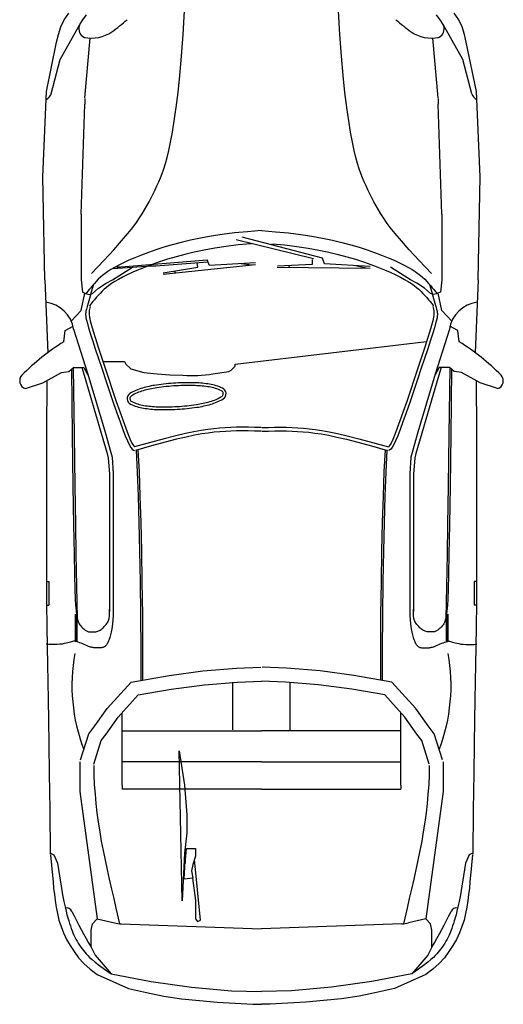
# Model space of a CAD drawing. Extents: x 149 to 250, y -977 to -912.
# Tile 82 of 156: x 216.24 to 218.24, y -961.26 to -957.17. Entities that reach past the tile are written whole.
import ezdxf

# ---------------------------------------------------------------- set-up
doc = ezdxf.new("R2010")
doc.units = 0
doc.header["$MEASUREMENT"] = 0
doc.layers.get('0').update_dxf_attribs({"linetype": 'CONTINUOUS'})

msp = doc.modelspace()

# ---------------------------------------------------------------- linework, layer by layer
for p, q in [((216.91622, -957.23418), (216.92137, -957.13506)), ((217.56646, -957.23418), (217.56132, -957.13506)), ((216.91001, -957.32345), (216.91622, -957.23418)), ((217.57267, -957.32345), (217.56646, -957.23418)), ((216.90298, -957.40335), (216.91001, -957.32345)), ((217.57971, -957.40335), (217.57267, -957.32345)), ((216.89536, -957.4744), (216.90298, -957.40335)), ((217.58732, -957.4744), (217.57971, -957.40335)), ((216.33389, -957.82404), (216.34868, -957.47034)), ((216.8874, -957.53709), (216.89536, -957.4744)), ((217.59528, -957.53709), (217.58732, -957.4744)), ((218.14879, -957.82404), (218.134, -957.47034)), ((216.49311, -957.97954), (216.5079, -957.52222)), ((216.87935, -957.59192), (216.8874, -957.53709)), ((217.60333, -957.59192), (217.59528, -957.53709)), ((217.98958, -957.97954), (217.97478, -957.52222)), ((216.87144, -957.6394), (216.87935, -957.59192)), ((217.61124, -957.6394), (217.60333, -957.59192)), ((216.86387, -957.68009), (216.87144, -957.6394)), ((217.61881, -957.68009), (217.61124, -957.6394)), ((216.8566, -957.71477), (216.86387, -957.68009)), ((217.62608, -957.71477), (217.61881, -957.68009)), ((216.84267, -957.76958), (216.84956, -957.74432)), ((216.84956, -957.74432), (216.8566, -957.71477)), ((217.63312, -957.74432), (217.62608, -957.71477)), ((217.64001, -957.76958), (217.63312, -957.74432)), ((216.82899, -957.81069), (216.83584, -957.79142)), ((216.83584, -957.79142), (216.84267, -957.76958)), ((217.64685, -957.79142), (217.64001, -957.76958)), ((217.65369, -957.81069), (217.64685, -957.79142)), ((216.81493, -957.84493), (216.82205, -957.82824)), ((216.82205, -957.82824), (216.82899, -957.81069)), ((217.66064, -957.82824), (217.65369, -957.81069)), ((217.66776, -957.84493), (217.66064, -957.82824)), ((216.79989, -957.87805), (216.80756, -957.86149)), ((216.80756, -957.86149), (216.81493, -957.84493)), ((217.67513, -957.86149), (217.66776, -957.84493)), ((217.68279, -957.87805), (217.67513, -957.86149)), ((216.77484, -957.92787), (216.78357, -957.91123)), ((216.78357, -957.91123), (216.79191, -957.89463)), ((216.79191, -957.89463), (216.79989, -957.87805)), ((217.69078, -957.89463), (217.68279, -957.87805)), ((217.69912, -957.91123), (217.69078, -957.89463)), ((217.70785, -957.92787), (217.69912, -957.91123)), ((216.75609, -957.96127), (216.76569, -957.94454)), ((216.76569, -957.94454), (216.77484, -957.92787)), ((217.71699, -957.94454), (217.70785, -957.92787)), ((217.72659, -957.96127), (217.71699, -957.94454)), ((216.72257, -958.01353), (216.73519, -957.99511)), ((216.73519, -957.99511), (216.746, -957.97805)), ((216.746, -957.97805), (216.75609, -957.96127)), ((217.73668, -957.97805), (217.72659, -957.96127)), ((217.74749, -957.99511), (217.73668, -957.97805)), ((217.76011, -958.01353), (217.74749, -957.99511)), ((216.68673, -958.05969), (216.70685, -958.03463)), ((216.70685, -958.03463), (216.72257, -958.01353)), ((217.77584, -958.03463), (217.76011, -958.01353)), ((217.79595, -958.05969), (217.77584, -958.03463)), ((216.66093, -958.09002), (216.68673, -958.05969)), ((216.98785, -958.07904), (216.94662, -958.08765)), ((217.0318, -958.07112), (216.98785, -958.07904)), ((217.0788, -958.06398), (217.0318, -958.07112)), ((217.12917, -958.05767), (217.0788, -958.06398)), ((217.18325, -958.05228), (217.12917, -958.05767)), ((217.49513, -958.16215), (217.16109, -958.07484)), ((217.24134, -958.04786), (217.18325, -958.05228)), ((217.24134, -958.04786), (217.29944, -958.05228)), ((217.29944, -958.05228), (217.35351, -958.05767)), ((217.35351, -958.05767), (217.40388, -958.06398)), ((217.40388, -958.06398), (217.45088, -958.07112)), ((217.45088, -958.07112), (217.49483, -958.07904)), ((217.49483, -958.07904), (217.53606, -958.08765)), ((217.82176, -958.09002), (217.79595, -958.05969)), ((216.62814, -958.12692), (216.66093, -958.09002)), ((216.83607, -958.11702), (216.80297, -958.12768)), ((216.87102, -958.10672), (216.83607, -958.11702)), ((216.90779, -958.09691), (216.87102, -958.10672)), ((216.94662, -958.08765), (216.90779, -958.09691)), ((217.09447, -958.11384), (217.04747, -958.12099)), ((217.14484, -958.10754), (217.09447, -958.11384)), ((217.4576, -958.16531), (217.13578, -958.0857)), ((217.19891, -958.10214), (217.14484, -958.10754)), ((217.28377, -958.10214), (217.33784, -958.10754)), ((217.33784, -958.10754), (217.38822, -958.11384)), ((217.38822, -958.11384), (217.43522, -958.12099)), ((217.53606, -958.08765), (217.5749, -958.09691)), ((217.5749, -958.09691), (217.61166, -958.10672)), ((217.61166, -958.10672), (217.64661, -958.11702)), ((217.64661, -958.11702), (217.67971, -958.12768)), ((217.85454, -958.12692), (217.82176, -958.09002)), ((216.58709, -958.1717), (216.62814, -958.12692)), ((216.7158, -958.16036), (216.69114, -958.17102)), ((216.74273, -958.14949), (216.7158, -958.16036)), ((216.77183, -958.13855), (216.74273, -958.14949)), ((216.80297, -958.12768), (216.77183, -958.13855)), ((216.88669, -958.15659), (216.85174, -958.16689)), ((216.92345, -958.14677), (216.88669, -958.15659)), ((216.96228, -958.13752), (216.92345, -958.14677)), ((217.00352, -958.1289), (216.96228, -958.13752)), ((217.04747, -958.12099), (217.00352, -958.1289)), ((217.43522, -958.12099), (217.47917, -958.1289)), ((217.47917, -958.1289), (217.5204, -958.13752)), ((217.5204, -958.13752), (217.55923, -958.14677)), ((217.55923, -958.14677), (217.596, -958.15659)), ((217.596, -958.15659), (217.63095, -958.16689)), ((217.67971, -958.12768), (217.71086, -958.13855)), ((217.71086, -958.13855), (217.73995, -958.14949)), ((217.73995, -958.14949), (217.76688, -958.16036)), ((217.76688, -958.16036), (217.79154, -958.17102)), ((217.89559, -958.1717), (217.85454, -958.12692)), ((216.53648, -958.22565), (216.58709, -958.1717)), ((216.6317, -958.20037), (216.61664, -958.20909)), ((216.64902, -958.19114), (216.6317, -958.20037)), ((216.66884, -958.18133), (216.64902, -958.19114)), ((216.69114, -958.17102), (216.66884, -958.18133)), ((216.7584, -958.19935), (216.73147, -958.21023)), ((216.78749, -958.18841), (216.7584, -958.19935)), ((216.81864, -958.17755), (216.78749, -958.18841)), ((216.85174, -958.16689), (216.81864, -958.17755)), ((216.83303, -958.223), (216.97705, -958.19898)), ((216.97705, -958.19898), (216.9749, -958.18068)), ((217.02588, -958.19267), (217.01601, -958.16963)), ((217.21638, -958.18208), (217.02588, -958.19267)), ((217.20036, -958.19064), (217.15635, -958.18542)), ((217.30723, -958.19421), (217.45306, -958.18684)), ((217.3565, -958.1998), (217.35738, -958.19167)), ((217.45306, -958.18684), (217.45302, -958.16842)), ((217.50229, -958.18617), (217.49513, -958.16215)), ((217.69275, -958.19747), (217.50229, -958.18617)), ((217.63095, -958.16689), (217.66405, -958.17755)), ((217.67586, -958.20414), (217.63273, -958.19391)), ((217.66405, -958.17755), (217.69519, -958.18841)), ((217.69519, -958.18841), (217.72428, -958.19935)), ((217.72428, -958.19935), (217.75121, -958.21023)), ((217.79154, -958.17102), (217.81384, -958.18133)), ((217.81384, -958.18133), (217.83367, -958.19114)), ((217.83367, -958.19114), (217.85098, -958.20037)), ((217.85098, -958.20037), (217.86604, -958.20909)), ((217.94621, -958.22565), (217.89559, -958.1717)), ((216.57257, -958.24166), (216.56401, -958.24989)), ((216.5818, -958.2336), (216.57257, -958.24166)), ((216.59201, -958.22557), (216.5818, -958.2336)), ((216.60352, -958.21745), (216.59201, -958.22557)), ((216.61664, -958.20909), (216.60352, -958.21745)), ((216.66468, -958.24101), (216.64736, -958.25023)), ((216.68451, -958.23119), (216.66468, -958.24101)), ((216.7068, -958.22089), (216.68451, -958.23119)), ((216.73147, -958.21023), (216.7068, -958.22089)), ((216.88261, -958.22291), (216.88255, -958.21474)), ((217.75121, -958.21023), (217.77588, -958.22089)), ((217.77588, -958.22089), (217.79818, -958.23119)), ((217.79818, -958.23119), (217.818, -958.24101)), ((217.818, -958.24101), (217.83532, -958.25023)), ((217.86604, -958.20909), (217.87917, -958.21745)), ((217.87917, -958.21745), (217.89067, -958.22557)), ((217.89067, -958.22557), (217.90088, -958.2336)), ((217.90088, -958.2336), (217.91011, -958.24166)), ((217.91011, -958.24166), (217.91868, -958.24989)), ((216.53981, -958.27624), (216.53248, -958.28486)), ((216.54766, -958.2673), (216.53981, -958.27624)), ((216.55578, -958.25842), (216.54766, -958.2673)), ((216.56401, -958.24989), (216.55578, -958.25842)), ((216.59747, -958.28347), (216.58824, -958.29153)), ((216.60767, -958.27544), (216.59747, -958.28347)), ((216.61918, -958.26732), (216.60767, -958.27544)), ((216.6323, -958.25896), (216.61918, -958.26732)), ((216.64736, -958.25023), (216.6323, -958.25896)), ((217.83532, -958.25023), (217.85038, -958.25896)), ((217.85038, -958.25896), (217.8635, -958.26732)), ((217.8635, -958.26732), (217.87501, -958.27544)), ((217.87501, -958.27544), (217.88522, -958.28347)), ((217.88522, -958.28347), (217.89444, -958.29153)), ((217.91868, -958.24989), (217.92691, -958.25842)), ((217.92691, -958.25842), (217.93502, -958.2673)), ((217.93502, -958.2673), (217.94287, -958.27624)), ((217.94287, -958.27624), (217.9502, -958.28486)), ((216.51325, -958.30857), (216.51221, -958.30991)), ((216.51605, -958.30502), (216.51325, -958.30857)), ((216.52035, -958.29963), (216.51605, -958.30502)), ((216.52591, -958.29279), (216.52035, -958.29963)), ((216.53248, -958.28486), (216.52591, -958.29279)), ((216.56333, -958.31717), (216.55548, -958.32611)), ((216.57144, -958.30829), (216.56333, -958.31717)), ((216.57967, -958.29976), (216.57144, -958.30829)), ((216.58824, -958.29153), (216.57967, -958.29976)), ((217.89444, -958.29153), (217.90301, -958.29976)), ((217.90301, -958.29976), (217.91124, -958.30829)), ((217.91124, -958.30829), (217.91936, -958.31717)), ((217.91936, -958.31717), (217.92721, -958.32611)), ((217.9502, -958.28486), (217.95677, -958.29279)), ((217.95677, -958.29279), (217.96233, -958.29963)), ((217.96233, -958.29963), (217.96663, -958.30502)), ((217.96663, -958.30502), (217.96943, -958.30857)), ((217.96943, -958.30857), (217.97047, -958.30991)), ((216.52892, -958.35844), (216.52788, -958.35978)), ((216.53171, -958.35488), (216.52892, -958.35844)), ((216.53602, -958.3495), (216.53171, -958.35488)), ((216.54157, -958.34265), (216.53602, -958.3495)), ((216.54814, -958.33473), (216.54157, -958.34265)), ((216.55548, -958.32611), (216.54814, -958.33473)), ((217.92721, -958.32611), (217.93454, -958.33473)), ((217.93454, -958.33473), (217.94111, -958.34265)), ((217.94111, -958.34265), (217.94667, -958.3495)), ((217.94667, -958.3495), (217.95097, -958.35488)), ((217.95097, -958.35488), (217.95377, -958.35844)), ((217.95377, -958.35844), (217.95481, -958.35978)), ((216.46163, -958.45726), (216.52053, -958.64377)), ((218.02106, -958.45726), (217.96216, -958.64377)), ((216.45232, -958.62412), (216.45608, -958.89571)), ((216.46009, -958.61774), (216.46393, -958.8956)), ((216.49518, -958.61648), (216.50527, -958.64845)), ((216.50527, -958.64845), (216.57664, -958.88893)), ((216.52053, -958.64377), (216.59194, -958.88442)), ((217.96216, -958.64377), (217.89074, -958.88442)), ((217.97741, -958.64845), (217.90604, -958.88893)), ((217.98751, -958.61648), (217.97741, -958.64845)), ((218.02259, -958.61774), (218.01875, -958.8956)), ((218.03036, -958.62412), (218.0266, -958.89571)), ((216.35007, -958.67435), (216.34917, -958.88051)), ((218.13262, -958.67435), (218.13351, -958.88051)), ((216.34917, -958.88051), (216.34865, -959.06302)), ((216.45608, -958.89571), (216.45908, -959.10731)), ((216.46393, -958.89559), (216.46693, -959.1072)), ((216.57664, -958.88893), (216.60128, -958.97305)), ((216.59194, -958.88442), (216.61672, -958.96901)), ((217.89074, -958.88442), (217.86596, -958.96901)), ((217.90604, -958.88893), (217.88141, -958.97305)), ((218.01875, -958.89559), (218.01575, -959.1072)), ((218.0266, -958.89571), (218.02361, -959.10731)), ((218.13351, -958.88051), (218.13403, -959.06302)), ((216.60128, -958.97305), (216.60528, -958.99039)), ((216.61672, -958.96901), (216.62109, -958.98797)), ((217.86596, -958.96901), (217.86159, -958.98797)), ((217.88141, -958.97305), (217.87741, -958.99039)), ((216.60528, -958.99039), (216.61054, -959.05888)), ((216.62109, -958.98797), (216.62645, -959.05766)), ((217.86159, -958.98797), (217.85623, -959.05766)), ((217.87741, -958.99039), (217.87214, -959.05888)), ((216.61045, -959.05766), (216.61045, -959.34559)), ((216.62645, -959.05766), (216.62645, -959.34559)), ((217.85623, -959.05766), (217.85623, -959.34559)), ((217.87224, -959.05766), (217.87224, -959.34559)), ((216.34865, -959.06302), (216.34848, -959.2239)), ((218.13403, -959.06302), (218.13421, -959.2239)), ((216.45908, -959.10731), (216.46151, -959.26982)), ((216.46693, -959.10719), (216.46936, -959.2697)), ((218.01575, -959.10719), (218.01332, -959.2697)), ((218.02361, -959.10731), (218.02117, -959.26982)), ((216.34848, -959.2239), (216.34861, -959.36518)), ((218.13421, -959.2239), (218.13407, -959.36518)), ((216.46151, -959.26982), (216.46352, -959.39059)), ((216.46936, -959.26969), (216.47137, -959.39046)), ((218.01332, -959.26969), (218.01131, -959.39046)), ((218.02117, -959.26982), (218.01917, -959.39059)), ((216.61045, -959.34559), (216.61045, -959.62894)), ((216.62645, -959.34559), (216.62645, -959.62894)), ((217.85623, -959.34559), (217.85623, -959.62894)), ((217.87224, -959.34559), (217.87224, -959.62894)), ((216.34861, -959.36518), (216.34901, -959.4889)), ((218.13407, -959.36518), (218.13367, -959.4889)), ((216.46352, -959.39059), (216.46524, -959.477)), ((216.47137, -959.39043), (216.47666, -959.65634)), ((218.01131, -959.39043), (218.00602, -959.65634)), ((218.01917, -959.39059), (218.01745, -959.477)), ((216.34901, -959.4889), (216.34966, -959.59709)), ((216.34925, -959.50413), (216.35861, -959.50413)), ((216.35861, -959.50413), (216.35861, -959.60206)), ((216.46524, -959.477), (216.46681, -959.53643)), ((218.01745, -959.477), (218.01587, -959.53643)), ((218.13343, -959.50413), (218.12407, -959.50413)), ((218.12407, -959.50413), (218.12407, -959.60206)), ((218.13367, -959.4889), (218.13303, -959.59709)), ((216.46681, -959.53643), (216.46837, -959.57623)), ((218.01587, -959.53643), (218.01431, -959.57623)), ((216.46837, -959.57623), (216.47007, -959.60377)), ((218.01431, -959.57623), (218.01262, -959.60377)), ((216.34966, -959.59709), (216.3505, -959.69178)), ((216.34988, -959.60244), (216.35861, -959.60206)), ((216.47007, -959.60377), (216.47201, -959.6253)), ((216.47201, -959.6253), (216.47419, -959.64254)), ((216.61101, -959.63411), (216.61045, -959.61869)), ((216.62645, -959.62894), (216.6252, -959.6458)), ((217.85623, -959.62894), (217.85748, -959.6458)), ((217.87167, -959.63411), (217.87224, -959.61869)), ((218.01068, -959.6253), (218.00849, -959.64254)), ((218.01262, -959.60377), (218.01068, -959.6253)), ((218.1328, -959.60244), (218.12407, -959.60206)), ((218.13303, -959.59709), (218.13218, -959.69178)), ((216.46802, -959.64071), (216.46802, -959.75179)), ((216.47136, -959.64306), (216.47136, -959.75179)), ((216.47419, -959.64254), (216.47659, -959.65607)), ((216.47471, -959.65945), (216.47471, -959.75179)), ((216.47659, -959.65607), (216.47919, -959.66648)), ((216.47919, -959.66648), (216.48195, -959.67435)), ((216.59983, -959.67875), (216.60328, -959.67304)), ((216.60328, -959.67304), (216.60631, -959.66605)), ((216.60631, -959.66605), (216.60874, -959.65746)), ((216.60874, -959.65746), (216.61038, -959.64692)), ((216.61038, -959.64692), (216.61101, -959.63411)), ((216.62373, -959.66416), (216.62239, -959.67902)), ((216.6252, -959.6458), (216.62373, -959.66416)), ((217.85748, -959.6458), (217.85896, -959.66416)), ((217.85896, -959.66416), (217.8603, -959.67902)), ((217.87231, -959.64692), (217.87167, -959.63411)), ((217.87394, -959.65746), (217.87231, -959.64692)), ((217.87637, -959.66605), (217.87394, -959.65746)), ((217.87941, -959.67304), (217.87637, -959.66605)), ((217.88285, -959.67875), (217.87941, -959.67304)), ((218.0035, -959.66648), (218.00074, -959.67435)), ((218.00609, -959.65607), (218.0035, -959.66648)), ((218.00849, -959.64254), (218.00609, -959.65607)), ((218.00798, -959.65945), (218.00798, -959.75179)), ((218.01132, -959.64306), (218.01132, -959.75179)), ((218.01466, -959.64071), (218.01466, -959.75179)), ((216.3505, -959.69178), (216.35152, -959.77501)), ((216.48195, -959.67435), (216.48484, -959.68028)), ((216.48484, -959.68028), (216.48786, -959.68486)), ((216.48786, -959.68486), (216.49096, -959.68866)), ((216.49096, -959.68866), (216.49411, -959.69219)), ((216.49411, -959.69219), (216.4973, -959.69551)), ((216.4973, -959.69551), (216.50049, -959.6986)), ((216.50049, -959.6986), (216.50365, -959.70145)), ((216.50365, -959.70145), (216.50675, -959.70402)), ((216.50675, -959.70402), (216.50975, -959.7063)), ((216.50975, -959.7063), (216.51264, -959.70826)), ((216.51264, -959.70826), (216.51538, -959.70989)), ((216.51538, -959.70989), (216.51795, -959.71116)), ((216.51795, -959.71116), (216.5204, -959.71212)), ((216.5204, -959.71212), (216.52279, -959.7128)), ((216.52279, -959.7128), (216.52518, -959.71326)), ((216.52518, -959.71326), (216.52763, -959.71354)), ((216.52763, -959.71354), (216.5302, -959.71369)), ((216.5302, -959.71369), (216.53295, -959.71374)), ((216.53295, -959.71374), (216.53594, -959.71375)), ((216.53594, -959.71375), (216.53922, -959.71374)), ((216.53922, -959.71374), (216.54273, -959.71369)), ((216.54273, -959.71369), (216.54643, -959.71354)), ((216.54643, -959.71354), (216.55024, -959.71326)), ((216.55024, -959.71326), (216.55412, -959.7128)), ((216.55412, -959.7128), (216.558, -959.71212)), ((216.558, -959.71212), (216.56181, -959.71116)), ((216.56181, -959.71116), (216.56551, -959.70989)), ((216.56551, -959.70989), (216.56904, -959.70826)), ((216.56904, -959.70826), (216.57244, -959.70628)), ((216.57244, -959.70628), (216.57574, -959.70397)), ((216.57574, -959.70397), (216.579, -959.70133)), ((216.579, -959.70133), (216.58227, -959.69837)), ((216.58227, -959.69837), (216.58557, -959.6951)), ((216.58557, -959.6951), (216.58897, -959.69154)), ((216.58897, -959.69154), (216.5925, -959.6877)), ((216.5925, -959.6877), (216.59617, -959.68353)), ((216.59617, -959.68353), (216.59983, -959.67875)), ((216.61758, -959.71462), (216.61631, -959.72036)), ((216.61878, -959.70818), (216.61758, -959.71462)), ((216.61996, -959.70047), (216.61878, -959.70818)), ((216.62115, -959.69094), (216.61996, -959.70047)), ((216.62239, -959.67902), (216.62115, -959.69094)), ((217.8603, -959.67902), (217.86154, -959.69094)), ((217.86154, -959.69094), (217.86273, -959.70047)), ((217.86273, -959.70047), (217.8639, -959.70818)), ((217.8639, -959.70818), (217.8651, -959.71462)), ((217.8651, -959.71462), (217.86637, -959.72036)), ((217.88651, -959.68353), (217.88285, -959.67875)), ((217.89018, -959.6877), (217.88651, -959.68353)), ((217.89372, -959.69154), (217.89018, -959.6877)), ((217.89711, -959.6951), (217.89372, -959.69154)), ((217.90042, -959.69837), (217.89711, -959.6951)), ((217.90368, -959.70133), (217.90042, -959.69837)), ((217.90694, -959.70397), (217.90368, -959.70133)), ((217.91025, -959.70628), (217.90694, -959.70397)), ((217.91364, -959.70826), (217.91025, -959.70628)), ((217.91718, -959.70989), (217.91364, -959.70826)), ((217.92087, -959.71116), (217.91718, -959.70989)), ((217.92469, -959.71212), (217.92087, -959.71116)), ((217.92856, -959.7128), (217.92469, -959.71212)), ((217.93244, -959.71326), (217.92856, -959.7128)), ((217.93626, -959.71354), (217.93244, -959.71326)), ((217.93995, -959.71369), (217.93626, -959.71354)), ((217.94347, -959.71374), (217.93995, -959.71369)), ((217.94674, -959.71375), (217.94347, -959.71374)), ((217.94973, -959.71374), (217.94674, -959.71375)), ((217.95248, -959.71369), (217.94973, -959.71374)), ((217.95505, -959.71354), (217.95248, -959.71369)), ((217.9575, -959.71326), (217.95505, -959.71354)), ((217.95989, -959.7128), (217.9575, -959.71326)), ((217.96228, -959.71212), (217.95989, -959.7128)), ((217.96473, -959.71116), (217.96228, -959.71212)), ((217.96731, -959.70989), (217.96473, -959.71116)), ((217.97004, -959.70826), (217.96731, -959.70989)), ((217.97293, -959.7063), (217.97004, -959.70826)), ((217.97594, -959.70402), (217.97293, -959.7063)), ((217.97903, -959.70145), (217.97594, -959.70402)), ((217.98219, -959.6986), (217.97903, -959.70145)), ((217.98538, -959.69551), (217.98219, -959.6986)), ((217.98857, -959.69219), (217.98538, -959.69551)), ((217.99173, -959.68866), (217.98857, -959.69219)), ((217.99483, -959.68486), (217.99173, -959.68866)), ((217.99784, -959.68028), (217.99483, -959.68486)), ((218.00074, -959.67435), (217.99784, -959.68028)), ((218.13218, -959.69178), (218.13116, -959.77501)), ((216.45258, -959.75445), (216.44814, -959.75582)), ((216.45672, -959.7534), (216.45258, -959.75445)), ((216.46081, -959.75278), (216.45672, -959.7534)), ((216.46508, -959.75268), (216.46081, -959.75278)), ((216.46977, -959.75321), (216.46508, -959.75268)), ((216.47506, -959.75443), (216.46977, -959.75321)), ((216.48085, -959.75624), (216.47506, -959.75443)), ((216.60517, -959.7542), (216.60341, -959.7579)), ((216.60691, -959.75016), (216.60517, -959.7542)), ((216.60863, -959.74582), (216.60691, -959.75016)), ((216.6103, -959.74118), (216.60863, -959.74582)), ((216.61192, -959.73629), (216.6103, -959.74118)), ((216.61347, -959.73117), (216.61192, -959.73629)), ((216.61494, -959.72585), (216.61347, -959.73117)), ((216.61631, -959.72036), (216.61494, -959.72585)), ((217.86637, -959.72036), (217.86775, -959.72585)), ((217.86775, -959.72585), (217.86921, -959.73117)), ((217.86921, -959.73117), (217.87076, -959.73629)), ((217.87076, -959.73629), (217.87238, -959.74118)), ((217.87238, -959.74118), (217.87406, -959.74582)), ((217.87406, -959.74582), (217.87577, -959.75016)), ((217.87577, -959.75016), (217.87751, -959.7542)), ((217.87751, -959.7542), (217.87927, -959.7579)), ((218.00183, -959.75624), (218.00762, -959.75443)), ((218.00762, -959.75443), (218.01291, -959.75321)), ((218.01291, -959.75321), (218.0176, -959.75268)), ((218.0176, -959.75268), (218.02187, -959.75278)), ((218.02187, -959.75278), (218.02596, -959.7534)), ((218.02596, -959.7534), (218.0301, -959.75445)), ((218.0301, -959.75445), (218.03454, -959.75582)), ((216.35936, -959.76554), (216.34785, -959.76416)), ((216.35152, -959.77501), (216.35268, -959.84952)), ((216.37091, -959.76625), (216.35936, -959.76554)), ((216.38231, -959.76635), (216.37091, -959.76625)), ((216.39338, -959.76594), (216.38231, -959.76635)), ((216.40393, -959.7651), (216.39338, -959.76594)), ((216.4138, -959.76391), (216.40393, -959.7651)), ((216.42278, -959.76246), (216.4138, -959.76391)), ((216.4307, -959.76083), (216.42278, -959.76246)), ((216.43744, -959.75912), (216.4307, -959.76083)), ((216.44318, -959.75741), (216.43744, -959.75912)), ((216.44814, -959.75582), (216.44318, -959.75741)), ((216.48701, -959.75851), (216.48085, -959.75624)), ((216.49336, -959.76108), (216.48701, -959.75851)), ((216.49978, -959.76381), (216.49336, -959.76108)), ((216.5061, -959.76657), (216.49978, -959.76381)), ((216.51217, -959.76921), (216.5061, -959.76657)), ((216.51784, -959.77158), (216.51217, -959.76921)), ((216.52299, -959.77359), (216.51784, -959.77158)), ((216.52766, -959.77523), (216.52299, -959.77359)), ((216.5319, -959.77655), (216.52766, -959.77523)), ((216.53576, -959.7776), (216.5319, -959.77655)), ((216.53932, -959.7784), (216.53576, -959.7776)), ((216.54262, -959.77901), (216.53932, -959.7784)), ((216.54573, -959.77946), (216.54262, -959.77901)), ((216.54871, -959.7798), (216.54573, -959.77946)), ((216.5516, -959.78005), (216.54871, -959.7798)), ((216.55443, -959.78024), (216.5516, -959.78005)), ((216.55719, -959.78037), (216.55443, -959.78024)), ((216.55989, -959.78043), (216.55719, -959.78037)), ((216.56254, -959.78044), (216.55989, -959.78043)), ((216.56514, -959.7804), (216.56254, -959.78044)), ((216.56769, -959.78032), (216.56514, -959.7804)), ((216.5702, -959.78019), (216.56769, -959.78032)), ((216.57267, -959.78002), (216.5702, -959.78019)), ((216.5751, -959.77979), (216.57267, -959.78002)), ((216.57749, -959.77948), (216.5751, -959.77979)), ((216.57982, -959.77906), (216.57749, -959.77948)), ((216.5821, -959.77852), (216.57982, -959.77906)), ((216.58432, -959.77782), (216.5821, -959.77852)), ((216.58648, -959.77695), (216.58432, -959.77782)), ((216.58857, -959.77589), (216.58648, -959.77695)), ((216.59058, -959.7746), (216.58857, -959.77589)), ((216.59253, -959.77308), (216.59058, -959.7746)), ((216.59443, -959.77129), (216.59253, -959.77308)), ((216.59628, -959.76924), (216.59443, -959.77129)), ((216.5981, -959.76689), (216.59628, -959.76924)), ((216.59989, -959.76423), (216.5981, -959.76689)), ((216.60165, -959.76124), (216.59989, -959.76423)), ((216.60341, -959.7579), (216.60165, -959.76124)), ((217.87927, -959.7579), (217.88103, -959.76124)), ((217.88103, -959.76124), (217.8828, -959.76423)), ((217.8828, -959.76423), (217.88459, -959.76689)), ((217.88459, -959.76689), (217.8864, -959.76924)), ((217.8864, -959.76924), (217.88825, -959.77129)), ((217.88825, -959.77129), (217.89015, -959.77308)), ((217.89015, -959.77308), (217.8921, -959.7746)), ((217.8921, -959.7746), (217.89412, -959.77589)), ((217.89412, -959.77589), (217.89621, -959.77695)), ((217.89621, -959.77695), (217.89836, -959.77782)), ((217.89836, -959.77782), (217.90058, -959.77852)), ((217.90058, -959.77852), (217.90286, -959.77906)), ((217.90286, -959.77906), (217.9052, -959.77948)), ((217.9052, -959.77948), (217.90758, -959.77979)), ((217.90758, -959.77979), (217.91001, -959.78002)), ((217.91001, -959.78002), (217.91248, -959.78019)), ((217.91248, -959.78019), (217.91499, -959.78032)), ((217.91499, -959.78032), (217.91755, -959.7804)), ((217.91755, -959.7804), (217.92014, -959.78044)), ((217.92014, -959.78044), (217.92279, -959.78043)), ((217.92279, -959.78043), (217.92549, -959.78037)), ((217.92549, -959.78037), (217.92826, -959.78024)), ((217.92826, -959.78024), (217.93108, -959.78005)), ((217.93108, -959.78005), (217.93398, -959.7798)), ((217.93398, -959.7798), (217.93695, -959.77946)), ((217.93695, -959.77946), (217.94006, -959.77901)), ((217.94006, -959.77901), (217.94337, -959.7784)), ((217.94337, -959.7784), (217.94692, -959.7776)), ((217.94692, -959.7776), (217.95079, -959.77655)), ((217.95079, -959.77655), (217.95502, -959.77523)), ((217.95502, -959.77523), (217.95969, -959.77359)), ((217.95969, -959.77359), (217.96485, -959.77158)), ((217.96485, -959.77158), (217.97052, -959.76921)), ((217.97052, -959.76921), (217.97659, -959.76657)), ((217.97659, -959.76657), (217.98291, -959.76381)), ((217.98291, -959.76381), (217.98932, -959.76108)), ((217.98932, -959.76108), (217.99568, -959.75851)), ((217.99568, -959.75851), (218.00183, -959.75624)), ((218.03454, -959.75582), (218.03951, -959.75741)), ((218.03951, -959.75741), (218.04524, -959.75912)), ((218.04524, -959.75912), (218.05199, -959.76083)), ((218.05199, -959.76083), (218.05991, -959.76246)), ((218.05991, -959.76246), (218.06889, -959.76391)), ((218.06889, -959.76391), (218.07875, -959.7651)), ((218.07875, -959.7651), (218.08931, -959.76594)), ((218.08931, -959.76594), (218.10038, -959.76635)), ((218.10038, -959.76635), (218.11177, -959.76625)), ((218.11177, -959.76625), (218.12332, -959.76554)), ((218.12332, -959.76554), (218.13483, -959.76416)), ((218.13116, -959.77501), (218.13, -959.84952)), ((216.35268, -959.84952), (216.35398, -959.92091)), ((218.13, -959.84952), (218.1287, -959.92091)), ((216.35398, -959.92091), (216.35542, -959.99547)), ((217.12285, -960.1197), (217.12285, -959.9218)), ((217.35984, -960.1197), (217.35984, -959.9218)), ((218.1287, -959.92091), (218.12727, -959.99547)), ((216.35542, -959.99547), (216.35699, -960.07952)), ((218.12727, -959.99547), (218.1257, -960.07952)), ((216.35699, -960.07952), (216.35869, -960.17935)), ((216.66347, -960.34958), (216.66347, -960.04962)), ((217.81921, -960.34958), (217.81921, -960.04962)), ((218.1257, -960.07952), (218.12399, -960.17935)), ((216.35869, -960.17935), (216.36054, -960.30127)), ((218.12399, -960.17935), (218.12215, -960.30127)), ((217.24134, -960.25332), (216.66347, -960.25332)), ((217.24134, -960.25332), (217.81921, -960.25332)), ((216.36054, -960.30127), (216.36252, -960.45158)), ((218.12215, -960.30127), (218.12017, -960.45158)), ((217.04894, -960.36626), (216.66347, -960.36626)), ((217.24134, -960.36626), (217.04894, -960.36626)), ((217.24134, -960.36626), (217.43374, -960.36626)), ((217.43374, -960.36626), (217.81921, -960.36626)), ((216.36252, -960.45158), (216.36463, -960.63659)), ((218.12017, -960.45158), (218.11805, -960.63659)), ((216.39495, -960.67362), (216.40282, -960.72636)), ((218.08773, -960.67362), (218.07987, -960.72636)), ((216.40282, -960.72636), (216.40973, -960.76964)), ((218.07987, -960.72636), (218.07295, -960.76964)), ((216.40973, -960.76964), (216.41582, -960.80472)), ((218.07295, -960.76964), (218.06686, -960.80472)), ((216.41582, -960.80472), (216.4212, -960.83283)), ((218.06686, -960.80472), (218.06148, -960.83283)), ((216.4212, -960.83283), (216.42598, -960.85523)), ((216.42598, -960.85523), (216.43027, -960.87316)), ((218.05671, -960.85523), (218.05242, -960.87316)), ((218.06148, -960.83283), (218.05671, -960.85523)), ((216.43027, -960.87316), (216.43419, -960.88788)), ((216.43419, -960.88788), (216.43785, -960.90063)), ((218.0485, -960.88788), (218.04483, -960.90063)), ((218.05242, -960.87316), (218.0485, -960.88788)), ((216.43785, -960.90063), (216.44137, -960.91245)), ((216.44137, -960.91245), (216.4448, -960.92363)), ((216.4448, -960.92363), (216.4482, -960.93423)), ((216.4482, -960.93423), (216.45163, -960.94431)), ((218.03448, -960.93423), (218.03105, -960.94431)), ((218.03789, -960.92363), (218.03448, -960.93423)), ((218.04132, -960.91245), (218.03789, -960.92363)), ((218.04483, -960.90063), (218.04132, -960.91245)), ((216.45163, -960.94431), (216.45515, -960.95396)), ((216.45515, -960.95396), (216.45881, -960.96324)), ((216.45881, -960.96324), (216.46267, -960.97222)), ((216.46267, -960.97222), (216.46679, -960.98097)), ((216.46679, -960.98097), (216.47121, -960.98955)), ((218.01589, -960.98097), (218.01148, -960.98955)), ((218.02001, -960.97222), (218.01589, -960.98097)), ((218.02387, -960.96324), (218.02001, -960.97222)), ((218.02753, -960.95396), (218.02387, -960.96324)), ((218.03105, -960.94431), (218.02753, -960.95396)), ((216.47121, -960.98955), (216.4759, -960.99796)), ((216.4759, -960.99796), (216.48083, -961.00617)), ((216.48083, -961.00617), (216.48596, -961.01418)), ((216.48596, -961.01418), (216.49126, -961.02195)), ((216.49126, -961.02195), (216.49669, -961.02948)), ((217.99142, -961.02195), (217.986, -961.02948)), ((217.99672, -961.01418), (217.99142, -961.02195)), ((218.00185, -961.00617), (217.99672, -961.01418)), ((218.00678, -960.99796), (218.00185, -961.00617)), ((218.01148, -960.98955), (218.00678, -960.99796)), ((216.49669, -961.02948), (216.5022, -961.03675)), ((216.5022, -961.03675), (216.50777, -961.04374)), ((216.50777, -961.04374), (216.51349, -961.05052)), ((216.51349, -961.05052), (216.51997, -961.05751)), ((216.51997, -961.05751), (216.52798, -961.06524)), ((217.96271, -961.05751), (217.9547, -961.06524)), ((217.9692, -961.05052), (217.96271, -961.05751)), ((217.97491, -961.04374), (217.9692, -961.05052)), ((217.98048, -961.03675), (217.97491, -961.04374)), ((217.986, -961.02948), (217.98048, -961.03675)), ((216.52798, -961.06524), (216.53826, -961.0742)), ((216.53826, -961.0742), (216.55157, -961.08492)), ((216.55157, -961.08492), (216.56866, -961.09791)), ((216.56866, -961.09791), (216.59029, -961.11369)), ((217.91402, -961.09791), (217.8924, -961.11369)), ((217.93111, -961.08492), (217.91402, -961.09791)), ((217.94442, -961.0742), (217.93111, -961.08492)), ((217.9547, -961.06524), (217.94442, -961.0742)), ((216.59029, -961.11369), (216.6172, -961.13276)), ((217.8924, -961.11369), (217.86548, -961.13276))]:
    msp.add_line(p, q)
at = {"linetype": 'Continuous'}
for p, q in [((216.40792, -957.20189), (216.42279, -957.17224)), ((216.42279, -957.17224), (216.4413, -957.14447)), ((216.48757, -957.19264), (216.50054, -957.17224)), ((216.50054, -957.17224), (216.51533, -957.15191)), ((217.98214, -957.17224), (217.96735, -957.15191)), ((217.99511, -957.19264), (217.98214, -957.17224)), ((218.05989, -957.17224), (218.04139, -957.14447)), ((218.07476, -957.20189), (218.05989, -957.17224)), ((216.39867, -957.23337), (216.40792, -957.20189)), ((216.4061, -957.33706), (216.48757, -957.19264)), ((218.07658, -957.33706), (217.99511, -957.19264)), ((218.08401, -957.23337), (218.07476, -957.20189)), ((216.39131, -957.26485), (216.39867, -957.23337)), ((218.09137, -957.26485), (218.08401, -957.23337)), ((216.34868, -957.47034), (216.39131, -957.26485)), ((218.134, -957.47034), (218.09137, -957.26485)), ((216.36909, -957.47967), (216.4061, -957.33706)), ((218.1136, -957.47967), (218.07658, -957.33706)), ((216.34273, -958.25256), (216.33389, -957.82404)), ((218.13995, -958.25256), (218.14879, -957.82404)), ((216.49311, -957.97954), (216.49311, -958.2517)), ((217.98958, -957.97954), (217.98958, -958.2517)), ((216.62274, -958.2517), (216.70533, -958.19981)), ((216.62646, -958.20543), (216.78196, -958.19436)), ((216.64047, -958.1994), (217.01601, -958.16963)), ((216.78196, -958.19436), (216.80236, -958.19436)), ((216.80236, -958.19436), (217.01924, -958.17716)), ((217.85994, -958.2517), (217.77736, -958.19981)), ((216.34273, -958.25256), (216.35485, -958.55465)), ((216.49311, -958.2517), (216.49864, -958.30359)), ((216.56532, -958.2869), (216.5968, -958.26657)), ((216.5968, -958.26657), (216.62274, -958.2517)), ((217.88589, -958.26657), (217.85994, -958.2517)), ((217.91736, -958.2869), (217.88589, -958.26657)), ((217.98958, -958.2517), (217.98404, -958.30359)), ((218.13995, -958.25256), (218.12783, -958.55465)), ((216.49864, -958.30359), (216.51351, -958.30912)), ((216.5079, -958.30912), (216.5283, -958.31284)), ((216.5283, -958.31284), (216.53938, -958.30912)), ((216.53938, -958.30912), (216.56532, -958.2869)), ((217.94331, -958.30912), (217.91736, -958.2869)), ((217.95438, -958.31284), (217.94331, -958.30912)), ((217.97478, -958.30912), (217.95438, -958.31284)), ((217.98404, -958.30359), (217.96917, -958.30912)), ((216.42643, -958.4628), (216.45914, -958.44505)), ((218.05625, -958.4628), (218.02354, -958.44505)), ((216.42089, -958.50907), (216.42643, -958.4628)), ((218.06179, -958.50907), (218.05625, -958.4628)), ((216.58299, -958.59061), (216.67273, -958.59061)), ((216.67273, -958.59061), (216.67826, -958.60169)), ((216.67826, -958.60169), (216.69867, -958.62202)), ((216.33389, -958.67944), (216.41164, -958.63688)), ((216.41164, -958.63688), (216.4413, -958.63317)), ((216.4413, -958.63317), (216.46163, -958.61648)), ((216.46163, -958.61648), (216.50426, -958.61648)), ((216.50426, -958.61648), (216.5213, -958.64637)), ((216.69867, -958.62202), (216.75237, -958.63688)), ((216.75237, -958.63688), (216.8079, -958.64242)), ((216.8079, -958.64242), (216.8616, -958.64614)), ((216.8616, -958.64614), (216.9153, -958.64796)), ((217.97843, -958.61648), (217.96139, -958.64637)), ((218.02106, -958.61648), (217.97843, -958.61648)), ((218.04139, -958.63317), (218.02106, -958.61648)), ((218.07104, -958.63688), (218.04139, -958.63317)), ((218.14879, -958.67944), (218.07104, -958.63688)), ((216.26168, -958.70356), (216.33389, -958.67944)), ((218.22101, -958.70356), (218.14879, -958.67944)), ((216.48757, -960.25332), (216.48757, -960.37552)), ((217.99511, -960.25332), (217.99511, -960.37552)), ((216.66347, -960.34958), (216.66347, -960.36626)), ((217.81921, -960.34958), (217.81921, -960.36626)), ((216.48757, -960.37552), (216.55978, -960.90505)), ((217.99511, -960.37552), (217.9229, -960.90505)), ((216.36537, -960.63842), (216.37462, -960.72543)), ((218.11731, -960.63842), (218.10806, -960.72543)), ((216.37462, -960.72543), (216.37644, -960.75137)), ((218.10806, -960.72543), (218.10624, -960.75137)), ((216.37644, -960.75137), (216.37834, -960.77731)), ((216.37834, -960.77731), (216.38206, -960.80318)), ((218.10434, -960.77731), (218.10063, -960.80318)), ((218.10624, -960.75137), (218.10434, -960.77731)), ((216.38206, -960.80318), (216.3857, -960.82912)), ((218.10063, -960.80318), (218.09698, -960.82912)), ((216.3857, -960.82912), (216.38942, -960.85688)), ((216.38942, -960.85688), (216.39495, -960.88282)), ((218.09327, -960.85688), (218.08773, -960.88282)), ((218.09698, -960.82912), (218.09327, -960.85688)), ((216.39495, -960.88282), (216.40056, -960.91059)), ((218.08773, -960.88282), (218.08212, -960.91059)), ((216.40056, -960.91059), (216.40982, -960.93653)), ((216.40982, -960.93653), (216.41907, -960.96247)), ((216.53384, -960.95132), (216.53938, -960.92545)), ((216.53938, -960.92545), (216.55978, -960.90505)), ((216.55978, -960.90505), (216.63164, -960.92165)), ((216.65933, -960.92531), (217.24134, -960.94579)), ((217.82336, -960.92531), (217.24134, -960.94579)), ((217.9229, -960.90505), (217.85104, -960.92165)), ((217.94331, -960.92545), (217.9229, -960.90505)), ((217.94884, -960.95132), (217.94331, -960.92545)), ((218.07287, -960.93653), (218.06361, -960.96247)), ((218.08212, -960.91059), (218.07287, -960.93653)), ((216.41907, -960.96247), (216.43204, -960.99023)), ((216.53384, -961.02078), (216.53384, -960.95132)), ((217.94884, -961.02078), (217.94884, -960.95132)), ((218.06361, -960.96247), (218.05064, -960.99023)), ((216.43204, -960.99023), (216.44684, -961.01617)), ((216.44684, -961.01617), (216.46352, -961.04022)), ((216.53422, -961.02241), (216.55053, -961.05501)), ((217.94846, -961.02241), (217.93216, -961.05501)), ((218.03585, -961.01617), (218.01916, -961.04022)), ((218.05064, -960.99023), (218.03585, -961.01617)), ((216.46352, -961.04022), (216.48203, -961.06616)), ((216.55053, -961.05501), (216.6172, -961.13276)), ((217.93216, -961.05501), (217.86548, -961.13276)), ((218.01916, -961.04022), (218.00065, -961.06616)), ((216.48203, -961.06616), (216.50426, -961.09021)), ((216.50426, -961.09021), (216.53012, -961.11425)), ((217.97843, -961.09021), (217.95256, -961.11425)), ((218.00065, -961.06616), (217.97843, -961.09021)), ((216.53012, -961.11425), (216.55978, -961.13648)), ((216.55978, -961.13648), (216.68941, -961.1939)), ((216.6172, -961.13276), (216.78385, -961.16424)), ((217.86548, -961.13276), (217.69883, -961.16424)), ((217.9229, -961.13648), (217.79327, -961.1939)), ((217.95256, -961.11425), (217.9229, -961.13648)), ((216.78385, -961.16424), (216.95043, -961.18836)), ((217.69883, -961.16424), (217.53226, -961.18836)), ((216.68941, -961.1939), (216.76345, -961.21059)), ((216.76345, -961.21059), (216.83566, -961.22538)), ((216.83566, -961.22538), (216.90969, -961.23645)), ((216.95043, -961.18836), (217.11708, -961.20315)), ((217.11708, -961.20315), (217.24134, -961.20596)), ((217.36561, -961.20315), (217.24134, -961.20596)), ((217.53226, -961.18836), (217.36561, -961.20315)), ((217.64702, -961.22538), (217.57299, -961.23645)), ((217.71924, -961.21059), (217.64702, -961.22538)), ((217.79327, -961.1939), (217.71924, -961.21059)), ((216.90969, -961.23645), (216.9838, -961.24389)), ((216.9838, -961.24389), (217.05783, -961.25132)), ((217.05783, -961.25132), (217.13194, -961.25503)), ((217.13194, -961.25503), (217.2059, -961.25868)), ((217.2059, -961.25868), (217.24134, -961.25961)), ((217.27678, -961.25868), (217.24134, -961.25961)), ((217.35074, -961.25503), (217.27678, -961.25868)), ((217.42485, -961.25132), (217.35074, -961.25503)), ((217.49888, -961.24389), (217.42485, -961.25132)), ((217.57299, -961.23645), (217.49888, -961.24389))]:
    msp.add_line(p, q, dxfattribs=at)
for points in [[(216.5079, -957.49628), (216.52973, -957.24868)], [(217.97478, -957.49628), (217.95296, -957.24868)], [(216.5079, -957.5), (216.5079, -957.52222)], [(217.97478, -957.5), (217.97478, -957.52222)], [(216.64307, -958.19989), (216.65232, -958.19989), (216.64307, -958.19989)], [(216.83303, -958.22794), (217.21615, -958.18904)], [(217.30667, -958.19912), (217.69173, -958.20436)], [(216.45208, -958.42436), (216.49311, -958.37951), (216.50766, -958.30694)], [(218.0306, -958.42436), (217.98958, -958.37951), (217.97502, -958.30694)], [(217.03933, -958.64242), (217.106, -958.63317), (217.11525, -958.62763), (217.13194, -958.61094), (217.13194, -958.60169), (217.92624, -958.50846)], [(216.48961, -960.24481), (216.52427, -960.13674), (216.55018, -960.10367), (216.60132, -960.03174), (216.70034, -959.92173), (216.85821, -959.89401), (216.99787, -959.87514), (217.13768, -959.86377), (217.23902, -959.85973)], [(217.99308, -960.24481), (217.95842, -960.13674), (217.9325, -960.10367), (217.88136, -960.03174), (217.78235, -959.92173), (217.62447, -959.89401), (217.48481, -959.87514), (217.34501, -959.86377), (217.24366, -959.85973)], [(216.54499, -960.26257), (216.57647, -960.16442), (216.5968, -960.13848), (216.64679, -960.06816), (216.73015, -959.97554), (216.86714, -959.9515), (217.00413, -959.93299), (217.1412, -959.92184), (217.24134, -959.91784)], [(217.93769, -960.26257), (217.90622, -960.16442), (217.88589, -960.13848), (217.8359, -960.06816), (217.75254, -959.97554), (217.61555, -959.9515), (217.47855, -959.93299), (217.34149, -959.92184), (217.24134, -959.91784)], [(216.66347, -960.12368), (217.24134, -960.12368)], [(217.81921, -960.12368), (217.24134, -960.12368)], [(216.54499, -960.26811), (216.54499, -960.30702), (216.54681, -960.34775), (216.55053, -960.38659), (216.55424, -960.4255), (216.55796, -960.46434), (216.5635, -960.50325), (216.57086, -960.54399), (216.57647, -960.5829), (216.58383, -960.62174), (216.59308, -960.66065), (216.60051, -960.70138), (216.60977, -960.74029), (216.61902, -960.78103), (216.62828, -960.81987), (216.63753, -960.8606), (216.65213, -960.92487)], [(217.93769, -960.26811), (217.93769, -960.30702), (217.93587, -960.34775), (217.93216, -960.38659), (217.92844, -960.4255), (217.92472, -960.46434), (217.91919, -960.50325), (217.91183, -960.54399), (217.90622, -960.5829), (217.89886, -960.62174), (217.8896, -960.66065), (217.88217, -960.70138), (217.87292, -960.74029), (217.86366, -960.78103), (217.85441, -960.81987), (217.84515, -960.8606), (217.83055, -960.92487)], [(216.92456, -960.66437), (216.92456, -960.67362), (216.9301, -960.61248), (216.96711, -960.61248), (216.96711, -960.64396), (216.95604, -960.67916), (216.95043, -960.7051), (216.95604, -960.73658), (216.92084, -960.74029), (216.92456, -960.66437)], [(216.36537, -960.63289), (216.36909, -960.63289), (216.38016, -960.63842), (216.39495, -960.67362)], [(218.11731, -960.63289), (218.1136, -960.63289), (218.10252, -960.63842), (218.08773, -960.67362)], [(216.95558, -960.73663), (216.96711, -960.82912), (216.96711, -960.90505), (216.97637, -960.91613), (216.98752, -960.91059), (216.96275, -960.65783)]]:
    msp.add_lwpolyline(points, dxfattribs=at)
for points in [[(216.54428, -958.27115), (216.5347, -958.30377), (216.52722, -958.32936), (216.52157, -958.34893), (216.51748, -958.36351), (216.5147, -958.37409), (216.51296, -958.38169), (216.51199, -958.38732), (216.51153, -958.392), (216.5114, -958.3967), (216.51178, -958.40231), (216.51295, -958.40968), (216.51518, -958.41966), (216.51874, -958.43312), (216.52389, -958.45089), (216.53092, -958.47384), (216.54009, -958.50283), (216.55154, -958.53828), (216.56486, -958.57897), (216.57953, -958.62327), (216.59501, -958.66953), (216.61077, -958.71612), (216.62626, -958.76139), (216.64097, -958.8037), (216.65434, -958.84141), (216.66598, -958.87323), (216.67599, -958.89929), (216.6846, -958.92005), (216.69205, -958.93598), (216.69857, -958.94755), (216.70438, -958.95524), (216.70973, -958.9595), (216.71485, -958.96082)], [(217.9384, -958.27115), (217.94798, -958.30377), (217.95547, -958.32936), (217.96112, -958.34893), (217.9652, -958.36351), (217.96798, -958.37409), (217.96973, -958.38169), (217.9707, -958.38732), (217.97116, -958.392), (217.97129, -958.3967), (217.9709, -958.40231), (217.96973, -958.40968), (217.9675, -958.41966), (217.96395, -958.43312), (217.95879, -958.45089), (217.95176, -958.47384), (217.94259, -958.50283), (217.93115, -958.53828), (217.91782, -958.57897), (217.90315, -958.62327), (217.88767, -958.66953), (217.87191, -958.71612), (217.85642, -958.76139), (217.84172, -958.8037), (217.82834, -958.84141), (217.8167, -958.87323), (217.80669, -958.89929), (217.79808, -958.92005), (217.79063, -958.93598), (217.78412, -958.94755), (217.7783, -958.95524), (217.77295, -958.9595), (217.76783, -958.96082)], [(216.53091, -958.36223), (216.52682, -958.37928), (216.52602, -958.38663), (216.52625, -958.39545), (216.5278, -958.40692), (216.53097, -958.42191), (216.536, -958.44119), (216.54308, -958.46551), (216.55238, -958.49567), (216.56395, -958.53208), (216.57736, -958.5735), (216.5921, -958.6183), (216.60762, -958.66489), (216.62339, -958.71166), (216.63888, -958.75699), (216.65356, -958.79927), (216.6669, -958.83688), (216.67848, -958.86855), (216.68839, -958.89434), (216.69682, -958.91466), (216.70393, -958.92987), (216.70976, -958.94022), (216.71402, -958.94584)], [(217.95177, -958.36223), (217.95586, -958.37928), (217.95667, -958.38663), (217.95644, -958.39545), (217.95489, -958.40692), (217.95171, -958.42191), (217.94668, -958.44119), (217.9396, -958.46551), (217.9303, -958.49567), (217.91874, -958.53208), (217.90532, -958.5735), (217.89058, -958.6183), (217.87507, -958.66489), (217.8593, -958.71166), (217.8438, -958.75699), (217.82912, -958.79927), (217.81578, -958.83688), (217.8042, -958.86855), (217.79429, -958.89434), (217.78586, -958.91466), (217.77875, -958.92987), (217.77293, -958.94022), (217.76867, -958.94584)], [(217.23991, -958.86574), (217.21275, -958.86469), (217.18687, -958.86406), (217.16199, -958.86387), (217.13783, -958.86413), (217.11411, -958.86488), (217.09056, -958.86614), (217.0669, -958.86793), (217.04287, -958.87028), (217.018, -958.87328), (216.99114, -958.87728), (216.96097, -958.8827), (216.92617, -958.88996), (216.88539, -958.89948), (216.83733, -958.91169), (216.78065, -958.92701), (216.71402, -958.94584)], [(217.23933, -958.88073), (217.21228, -958.87969), (217.18663, -958.87906), (217.16201, -958.87887), (217.13815, -958.87913), (217.11475, -958.87987), (217.09153, -958.88112), (217.0682, -958.88288), (217.04449, -958.8852), (217.02, -958.88815), (216.99357, -958.89208), (216.96383, -958.89743), (216.9294, -958.90461), (216.88895, -958.91406), (216.84113, -958.92621), (216.78464, -958.94147), (216.7181, -958.96028)], [(217.24277, -958.86574), (217.26993, -958.86469), (217.29581, -958.86406), (217.32069, -958.86387), (217.34486, -958.86413), (217.36858, -958.86488), (217.39212, -958.86614), (217.41578, -958.86793), (217.43982, -958.87028), (217.46469, -958.87328), (217.49154, -958.87728), (217.52171, -958.8827), (217.55652, -958.88996), (217.59729, -958.89948), (217.64535, -958.91169), (217.70204, -958.92701), (217.76867, -958.94584)], [(217.24335, -958.88073), (217.2704, -958.87969), (217.29605, -958.87906), (217.32067, -958.87887), (217.34454, -958.87913), (217.36794, -958.87987), (217.39116, -958.88112), (217.41448, -958.88288), (217.43819, -958.8852), (217.46269, -958.88815), (217.48911, -958.89208), (217.51885, -958.89743), (217.55328, -958.90461), (217.59374, -958.91406), (217.64155, -958.92621), (217.69804, -958.94147), (217.76459, -958.96028)], [(216.72083, -958.95826), (216.72539, -959.05014), (216.72934, -959.15069), (216.73269, -959.26005), (216.73542, -959.37839), (216.73755, -959.50586), (216.73907, -959.64259), (216.73998, -959.78876), (216.74023, -959.91472)], [(216.72858, -958.95788), (216.73314, -959.04984), (216.73709, -959.15045), (216.74044, -959.25987), (216.74317, -959.37826), (216.7453, -959.50577), (216.74682, -959.64255), (216.74773, -959.78875), (216.74798, -959.91471)], [(217.75411, -958.95788), (217.74955, -959.04984), (217.74559, -959.15045), (217.74225, -959.25987), (217.73951, -959.37826), (217.73738, -959.50577), (217.73586, -959.64255), (217.73495, -959.78875), (217.7347, -959.91471)], [(217.76185, -958.95826), (217.75729, -959.05014), (217.75334, -959.15069), (217.75, -959.26005), (217.74726, -959.37839), (217.74513, -959.50586), (217.74361, -959.64259), (217.7427, -959.78876), (217.74246, -959.91472)]]:
    msp.add_lwpolyline(points)
for points in [[(216.89193, -958.78961, 0.0229072), (216.97265, -958.78123, 0.0316725), (217.03073, -958.7687, 0.0684438), (217.08212, -958.74621, 0.2765393), (217.09412, -958.72327, 0.2765393), (217.07956, -958.70187, 0.0684438), (217.02593, -958.68544, 0.0316725), (216.9668, -958.67966, 0.0229072), (216.88564, -958.68062, 0.0229072), (216.80492, -958.68899, 0.0316725), (216.74684, -958.70153, 0.0684438), (216.69545, -958.72402, 0.2765393), (216.68345, -958.74695, 0.2765393), (216.69801, -958.76835, 0.0684438), (216.75164, -958.78479, 0.0316725), (216.81078, -958.79056, 0.0229072)], [(216.89126, -958.7781, 0.0229072), (216.97094, -958.76983, 0.0316725), (217.0276, -958.75761, 0.0684438), (217.07611, -958.73638, 0.2765393), (217.08261, -958.72394, 0.2765393), (217.07472, -958.71233, 0.0684438), (217.02409, -958.69681, 0.0316725), (216.9664, -958.69118, 0.0229072), (216.88631, -958.69212, 0.0229072), (216.80663, -958.70039, 0.0316725), (216.74997, -958.71262, 0.0684438), (216.70147, -958.73384, 0.2765393), (216.69496, -958.74629, 0.2765393), (216.70285, -958.7579, 0.0684438), (216.75348, -958.77341, 0.0316725), (216.81117, -958.77905, 0.0229072)]]:
    msp.add_lwpolyline(points, format="xyb", close=True)
msp.add_lwpolyline([(216.89915, -960.2073), (216.92184, -960.35004), (216.93157, -960.47332), (216.93157, -960.54794), (216.92184, -960.63229), (216.91211, -960.83019)], close=True)
for centre, radius, start, end in [((216.21926, -956.64988), 0.69904, 305.0008, 311.6469), ((218.26342, -956.64988), 0.69904, 228.3531, 234.9992), ((216.52636, -957.2099), 0.04309, 161.78565, 201.4113), ((217.95633, -957.2099), 0.04309, 338.5887, 18.21435), ((216.51815, -957.21312), 0.03427, 201.4113, 246.08776), ((216.53163, -957.1827), 0.06754, 246.08776, 251.15241), ((216.53663, -957.10311), 0.14574, 257.99343, 305.0008), ((217.94605, -957.10311), 0.14574, 234.9992, 282.00657), ((217.95105, -957.1827), 0.06754, 288.84759, 293.91224), ((217.96454, -957.21312), 0.03427, 293.91224, 338.5887), ((216.66445, -960.77966), 0.14574, 256.98849, 267.9844), ((217.81823, -960.77966), 0.14574, 272.0156, 283.01151), ((216.53748, -961.02078), 0.00364, 180, 206.56505), ((217.9452, -961.02078), 0.00364, 333.43495, 0)]:
    msp.add_arc(centre, radius, start, end, dxfattribs=at)
for centre, radius, start, end in [((216.33124, -957.4666), 0.04003, 293.65273, 340.95239), ((218.15144, -957.4666), 0.04003, 199.04761, 246.34727), ((216.32957, -958.47774), 0.13364, 8.81307, 82.7434), ((218.15312, -958.47774), 0.13364, 97.2566, 171.18693), ((216.9705, -959.37612), 1.02656, 122.37002, 134.82074), ((217.51218, -959.37612), 1.02656, 45.17926, 57.62998), ((216.27203, -958.67104), 0.03413, 137.45565, 252.34174), ((216.95682, -958.18628), 0.46355, 264.86126, 280.25224), ((218.21065, -958.67104), 0.03413, 287.65826, 42.54435), ((217.20081, -959.93548), 0.74611, 169.74957, 200.85932), ((217.28187, -959.93548), 0.74611, 339.14068, 10.25043), ((216.43099, -960.88596), 0.0265, 26.32438, 100.51453), ((218.75236, -959.73744), 2.56345, 206.32438, 210.08377), ((215.73032, -959.73744), 2.56345, 329.91623, 333.67562), ((218.05169, -960.88596), 0.0265, 79.48547, 153.67562)]:
    msp.add_arc(centre, radius, start, end)

doc.saveas('drawing.dxf')
